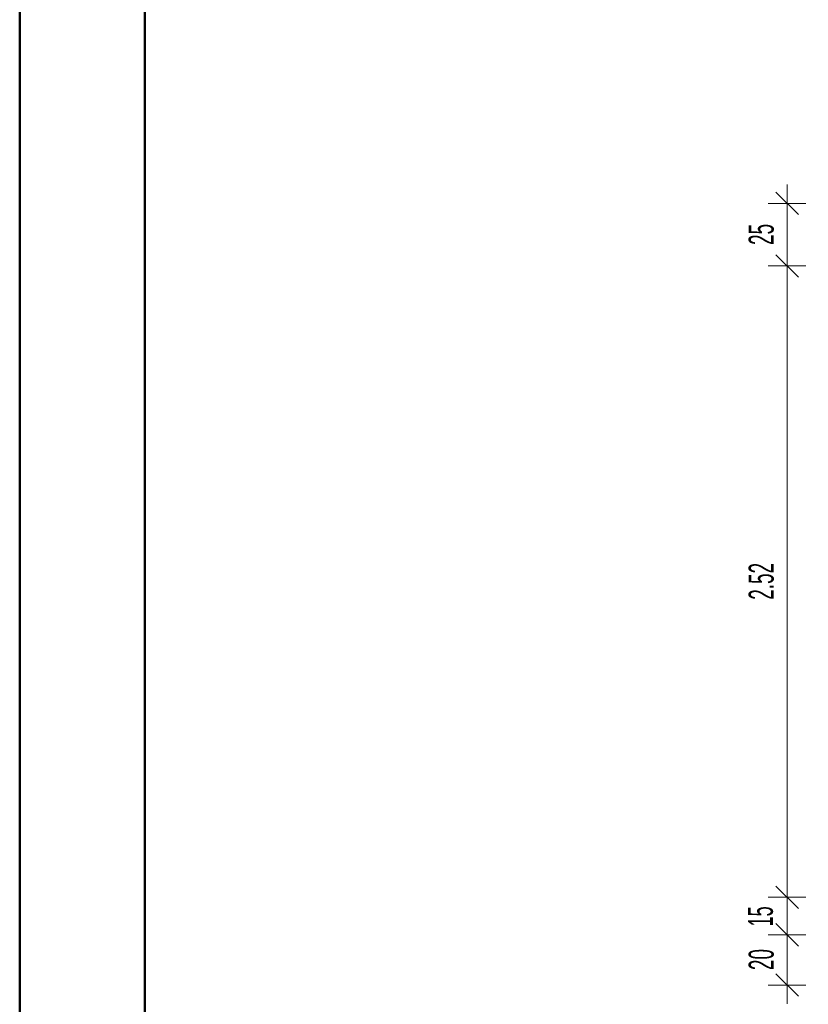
# Model space of a CAD drawing. Extents: x -163 to 337, y 549 to 1143.
# Tile 4 of 13: x -163 to -37, y 808 to 965. Entities that reach past the tile are written whole.
import ezdxf

# ---------------------------------------------------------------- set-up
doc = ezdxf.new("R2010")
doc.units = 0
doc.layers.get('0').update_dxf_attribs({"lineweight": 35})
doc.layers.add('D-306 Wandabwicklung Damen', color=7, linetype='Continuous', lineweight=25)
doc.layers.add('Rahmen', color=7, linetype='Continuous', lineweight=35, true_color=0x009900)
doc.styles.get("Standard").update_dxf_attribs({"font": 'arial.ttf'})

# ---------------------------------------------------------------- blocks, each defined once
blk = doc.blocks.new('Referenz-A07EA4RFVH', base_point=(-46.97, 787.79))
at = {"layer": 'D-306 Wandabwicklung Damen', "color": 0, "lineweight": 13}
for p, q in [((-40.7, 935.59), (-40.7, 938.59)), ((-38.9, 933.79), (-42.5, 937.39)), ((-40.7, 935.59), (-43.7, 935.59)), ((-40.7, 935.59), (-37.7, 935.59)), ((-40.7, 925.59), (-40.7, 935.59)), ((-38.9, 923.79), (-42.5, 927.39)), ((-40.7, 925.59), (-43.7, 925.59)), ((-40.7, 925.59), (-37.7, 925.59)), ((-40.7, 824.79), (-40.7, 925.59)), ((-38.9, 822.99), (-42.5, 826.59)), ((-40.7, 824.79), (-43.7, 824.79)), ((-40.7, 824.79), (-37.7, 824.79)), ((-40.7, 818.79), (-40.7, 824.79)), ((-38.9, 816.99), (-42.5, 820.59)), ((-40.7, 818.79), (-43.7, 818.79)), ((-40.7, 818.79), (-37.7, 818.79)), ((-40.7, 813.24), (-40.7, 818.79)), ((-40.7, 810.79), (-40.7, 813.24)), ((-38.9, 808.99), (-42.5, 812.59)), ((-40.7, 810.79), (-43.7, 810.79)), ((-40.7, 810.79), (-37.7, 810.79)), ((-40.7, 810.79), (-40.7, 807.79))]:
    blk.add_line(p, q, dxfattribs=at)
at = {"layer": 'D-306 Wandabwicklung Damen', "color": 0, "lineweight": 35, "char_height": 4, "attachment_point": 1, "rotation": 90}
for s, insert in [('{\\W0.66;\\fArial Narrow;25}', (-46.84, 928.95)), ('{\\W0.66;\\fArial Narrow;2.52}', (-46.84, 872.3)), ('{\\W0.63;\\fArial Narrow;15}', (-46.97, 820.14)), ('{\\W0.66;\\fArial Narrow;20}', (-46.84, 813.17))]:
    blk.add_mtext(s, dxfattribs=dict(at, insert=insert))

msp = doc.modelspace()

# ---------------------------------------------------------------- linework, layer by layer
at = {"layer": 'Rahmen', "lineweight": 50, "ltscale": 0.5}
for points in [[(336.69, 548.85), (336.69, 1142.85), (-163.31, 1142.85), (-163.31, 548.85), (-13.31, 548.85), (236.69, 548.85), (336.69, 548.85)], [(331.69, 553.85), (331.69, 1137.85), (-143.31, 1137.85), (-143.31, 553.85), (-18.31, 553.85), (231.69, 553.85), (331.69, 553.85)]]:
    msp.add_lwpolyline(points, close=True, dxfattribs=at)

# ---------------------------------------------------------------- block references
at = {"color": 251, "lineweight": 25, "ltscale": 0.25, "true_color": 0x585858}
msp.add_blockref('Referenz-A07EA4RFVH', (-46.97, 787.79), dxfattribs=at)

doc.saveas('drawing.dxf')
